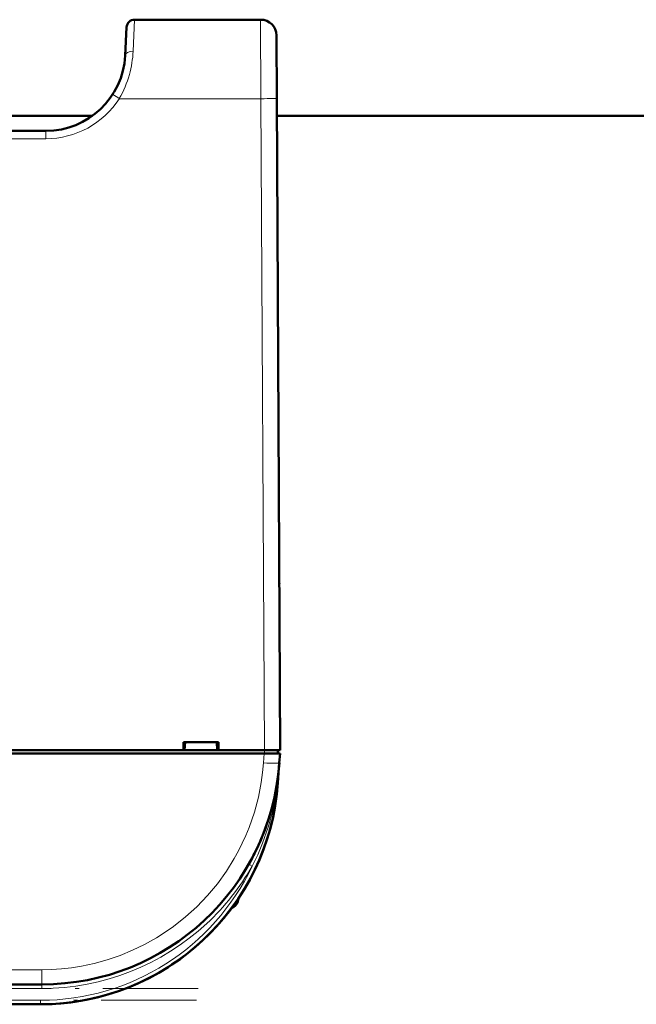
# Model space of a CAD drawing. Extents: x -2073 to 2460, y -1789 to 708.
# Tile 33 of 93: x 242 to 320, y -1562 to -1438. Entities that reach past the tile are written whole.
import ezdxf

# ---------------------------------------------------------------- set-up
doc = ezdxf.new("R2010")
doc.units = 0
doc.linetypes.add('DASHDOT', pattern=[18.5, 12, -3, 0.5, -3])

msp = doc.modelspace()

# ---------------------------------------------------------------- linework, layer by layer
at = {"color": 7, "lineweight": 18}
for p, q in [((256.54, -1441.86), (256.72, -1437.89)), ((272.64, -1447.84), (272.59, -1437.89)), ((272.64, -1447.84), (254.8, -1447.84)), ((272.64, -1447.84), (273.07, -1529.89)), ((245.55, -1451.89), (245.55, -1452.89)), ((245.55, -1452.89), (47.57, -1452.89)), ((273.07, -1529.89), (273.07, -1530.29)), ((272.96, -1531.48), (273.04, -1530.29)), ((274.95, -1531.6), (274.95, -1531.48)), ((274.73, -1533.98), (274.78, -1533.98)), ((271.22, -1544.32), (271.09, -1544.25)), ((271.53, -1544.49), (271.22, -1544.32)), ((269.71, -1548.69), (269.71, -1548.96)), ((245.03, -1557.53), (48.1, -1557.53)), ((245.03, -1557.53), (245.03, -1559.39)), ((245.03, -1559.89), (48.1, -1559.89)), ((245.03, -1559.89), (245.03, -1559.39)), ((244.85, -1561.39), (48.28, -1561.39)), ((244.85, -1561.39), (244.85, -1561.89))]:
    msp.add_line(p, q, dxfattribs=at)
at = {"color": 7, "lineweight": 50}
for p, q in [((272.59, -1437.89), (256.72, -1437.89)), ((255.72, -1438.84), (255.54, -1442.42)), ((274.59, -1439.88), (274.64, -1447.84)), ((275.07, -1529.89), (274.64, -1447.84)), ((251.4, -1450), (211.27, -1450)), ((518.48, -1450), (274.65, -1450)), ((245.55, -1451.89), (47.57, -1451.89)), ((274.95, -1508.39), (274.95, -1507.84)), ((262.86, -1529.89), (262.86, -1528.89)), ((262.86, -1528.89), (267.27, -1528.89)), ((263.07, -1528.89), (263, -1529.89)), ((267.07, -1528.89), (267.13, -1529.89)), ((267.27, -1528.89), (267.27, -1529.89)), ((154.27, -1529.89), (262.86, -1529.89)), ((262.86, -1529.89), (263, -1529.89)), ((262.92, -1529.89), (267.22, -1529.89)), ((267.13, -1529.89), (267.27, -1529.89)), ((267.27, -1529.89), (273.07, -1529.89)), ((274.77, -1530.29), (274.77, -1529.89)), ((273.04, -1530.29), (20.09, -1530.29)), ((275.04, -1530.29), (273.04, -1530.29)), ((275.04, -1530.29), (274.95, -1531.48)), ((274.95, -1531.48), (274.78, -1533.98)), ((274.62, -1534.3), (274.62, -1534.31)), ((274.62, -1534.31), (274.62, -1534.32)), ((274.67, -1533.98), (274.68, -1533.92)), ((274.73, -1533.98), (274.68, -1534.35)), ((274.73, -1533.97), (274.69, -1534.36)), ((267.87, -1551.13), (267.6, -1551.45)), ((267.91, -1551.09), (267.61, -1551.44)), ((266.9, -1552.23), (267.11, -1552.01)), ((266.9, -1552.23), (266.91, -1552.22)), ((266.93, -1552.21), (266.91, -1552.23)), ((266.91, -1552.22), (266.91, -1552.23)), ((266.91, -1552.23), (266.91, -1552.23)), ((266.94, -1552.19), (266.94, -1552.19)), ((267.21, -1551.89), (267.07, -1552.05)), ((267.22, -1551.88), (267.08, -1552.04)), ((267.08, -1552.03), (267.15, -1551.96)), ((267.58, -1551.47), (267.56, -1551.5)), ((245.03, -1559.39), (48.1, -1559.39)), ((244.85, -1561.89), (48.28, -1561.89))]:
    msp.add_line(p, q, dxfattribs=at)
at = {"color": 7, "linetype": 'DASHDOT', "lineweight": 18, "ltscale": 0.012015}
msp.add_line((273.07, -1529.85), (273.07, -1530.33), dxfattribs=at)
at = {"color": 7, "linetype": 'DASHDOT', "lineweight": 18}
for p, q in [((264.72, -1559.89), (28.41, -1559.89)), ((264.51, -1561.39), (28.62, -1561.39))]:
    msp.add_line(p, q, dxfattribs=at)
at = {"color": 7, "lineweight": 18}
for points in [[(245.03, -1557.53), (246.26, -1557.5), (247.53, -1557.42), (248.77, -1557.28), (250.03, -1557.08), (251.64, -1556.74), (253.28, -1556.29), (254.92, -1555.73), (256.46, -1555.09), (257.98, -1554.35), (259.49, -1553.51), (260.57, -1552.82), (261.63, -1552.08), (263.13, -1550.89), (264.55, -1549.6), (265.9, -1548.19), (267.15, -1546.7), (268.28, -1545.14), (269.28, -1543.53), (269.8, -1542.57), (270.29, -1541.61), (270.73, -1540.63), (271.14, -1539.64), (271.82, -1537.68), (272.32, -1535.8), (272.67, -1533.97), (272.85, -1532.71), (272.96, -1531.48)], [(274.68, -1534.35), (274.41, -1536.12), (274.03, -1537.86), (273.55, -1539.57), (272.85, -1541.59), (272.23, -1543.05), (271.53, -1544.48)]]:
    msp.add_lwpolyline(points, dxfattribs=at)
at = {"color": 7, "lineweight": 50}
for centre, radius, start, end in [((256.72, -1438.89), 1, 90, 177), ((272.59, -1439.89), 2, 0.3, 90), ((245.55, -1441.89), 10, 270, 357.0001), ((272.96, -1508.89), 2, 0.3, 0.8423), ((245.03, -1529.39), 30, 270, 356), ((244.85, -1531.89), 30, 270, 356), ((274.76, -1533.89), 0.0872, 210.963, 254.4077), ((244.85, -1531.89), 30, 270, 346.5066), ((245.03, -1529.39), 30, 336.0228, 341.4432), ((244.85, -1531.89), 30, 326.3789, 338.6162), ((245.15, -1529.46), 29.86, 330.2994, 333.6542), ((261.08, -1546.39), 9, 343.3984, 346.4437), ((261.08, -1546.39), 9, 343.3984, 346.444), ((244.85, -1531.89), 30, 320.0609, 323.3274), ((268.46, -1548.59), 1.3, 290.0791, 343.3985), ((268.46, -1548.59), 1.3, 290.0783, 343.3985), ((245.13, -1532.13), 29.63, 318.847, 319.971), ((245.24, -1532.22), 29.49, 318.9322, 320.0996), ((244.85, -1531.89), 30, 317.7896, 319.4459)]:
    msp.add_arc(centre, radius, start, end, dxfattribs=at)
at = {"color": 7, "lineweight": 18}
for centre, radius, start, end in [((243.02, -1441.22), 13.53, 344.6596, 357.2824), ((243.52, -1441.35), 13.01, 330.0886, 344.6192), ((245.55, -1441.88), 11, 270.0069, 327.2297), ((220.1, -1501.24), 63.69, 56.9791, 57.8765), ((214.22, -1527.24), 60.89, 353.6418, 356.0008), ((244.85, -1531.89), 29.5, 270, 334.723), ((245.03, -1529.4), 30.49, 312.9537, 330.3448), ((245.03, -1529.4), 30.49, 269.9925, 312.9526)]:
    msp.add_arc(centre, radius, start, end, dxfattribs=at)
for centre, major_axis, ratio, start_param, end_param in [((256.54, -1442.47), (0.999, -0.053), 0.602236, 1.602683, 3.141439), ((272.64, -1447.85), (-2, -0.01), 0.005236, 3.141593, 4.712362), ((272.96, -1531.34), (2, -0.14), 0.069587, 4.717255, 6.283185)]:
    msp.add_ellipse(centre, major_axis=major_axis, ratio=ratio, start_param=start_param, end_param=end_param, dxfattribs=at)
at = {"color": 7, "lineweight": 50}
for centre, major_axis, ratio, start_param, end_param in [((273.07, -1529.9), (2, 0.01), 0.005236, 0, 1.570769), ((275.15, -1534.39), (0.524, -0.085), 0.13753, 3.147561, 3.660275), ((275.11, -1534.39), (0.494, -0.081), 0.135092, 3.138656, 3.687944), ((275.17, -1534.01), (0.494, -0.076), 0.164348, 3.1416, 3.606569)]:
    msp.add_ellipse(centre, major_axis=major_axis, ratio=ratio, start_param=start_param, end_param=end_param, dxfattribs=at)

doc.saveas('drawing.dxf')
